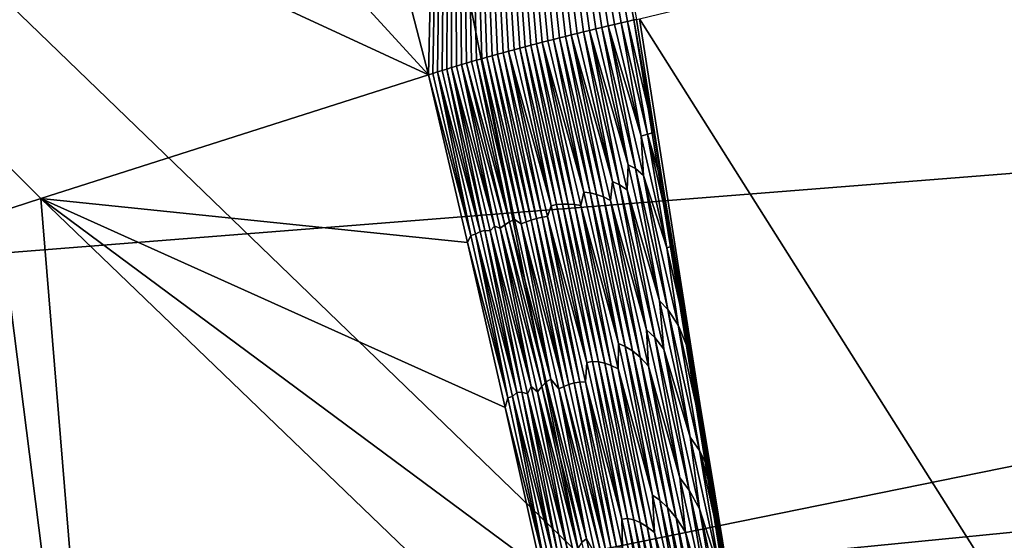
# Model space of a CAD drawing. Header units: metres. Extents: x -160 to 52, y -25 to 25.
# Tile 142 of 166: x 8.387 to 9.62, y 8.716 to 9.369. Entities that reach past the tile are written whole.
import ezdxf

# ---------------------------------------------------------------- set-up
doc = ezdxf.new("R2010")
doc.units = ezdxf.units.M
doc.layers.add('solid_509094_SW0001', color=7, linetype='CONTINUOUS')

msp = doc.modelspace()

# ---------------------------------------------------------------- linework, layer by layer
at = {"layer": 'solid_509094_SW0001'}
for points in [[(10.97751, 11.353744, -21.611294), (11.450686, 9.179996, -22.626022), (8.597021, 11.003699, -16.506317)], [(7.595545, 10.722537, 203.873413), (8.439694, 11.073156, 208.362762), (8.898803, 9.30003, 208.508835)], [(8.439694, 11.073156, 208.362762), (8.92771, 10.594525, 209.777313), (8.898803, 9.30003, 208.508835)], [(11.450686, 9.179996, -22.626022), (8.856776, 9.866585, -17.063364), (8.597021, 11.003699, -16.506317)], [(7.707958, 9.851081, 203.391403), (7.595545, 10.722537, 203.873413), (8.898803, 9.30003, 208.508835)], [(9.087467, 8.699315, -17.558081), (7.03512, 8.702925, -18.604385), (7.03512, 10.681932, -17.5431)], [(8.856776, 9.866585, -17.063364), (9.087467, 8.699315, -17.558081), (7.03512, 10.681932, -17.5431)], [(8.904285, 9.301778, 208.537048), (8.898803, 9.30003, 208.508835), (8.92771, 10.594525, 209.777313)], [(8.910066, 9.303602, 208.566452), (8.904285, 9.301778, 208.537048), (8.92771, 10.594525, 209.777313)], [(8.915922, 9.305429, 208.595901), (8.910066, 9.303602, 208.566452), (8.92771, 10.594525, 209.777313)], [(8.921855, 9.307261, 208.625412), (8.915922, 9.305429, 208.595901), (8.92771, 10.594525, 209.777313)], [(8.927864, 9.309095, 208.654953), (8.921855, 9.307261, 208.625412), (8.92771, 10.594525, 209.777313)], [(9.159539, 9.369471, 209.615494), (9.156151, 9.368707, 209.603424), (8.92771, 10.594525, 209.777313)], [(9.148084, 9.366825, 209.573685), (8.92771, 10.594525, 209.777313), (9.156151, 9.368707, 209.603424)], [(8.93395, 9.310935, 208.68454), (8.927864, 9.309095, 208.654953), (8.92771, 10.594525, 209.777313)], [(8.940114, 9.312778, 208.714172), (8.93395, 9.310935, 208.68454), (8.92771, 10.594525, 209.777313)], [(8.946355, 9.314626, 208.743851), (8.940114, 9.312778, 208.714172), (8.92771, 10.594525, 209.777313)], [(8.952673, 9.316477, 208.77356), (8.946355, 9.314626, 208.743851), (8.92771, 10.594525, 209.777313)], [(8.959068, 9.318333, 208.803329), (8.952673, 9.316477, 208.77356), (8.92771, 10.594525, 209.777313)], [(8.965542, 9.320193, 208.83313), (8.959068, 9.318333, 208.803329), (8.92771, 10.594525, 209.777313)], [(8.972094, 9.322057, 208.862976), (8.965542, 9.320193, 208.83313), (8.92771, 10.594525, 209.777313)], [(8.978724, 9.323926, 208.892868), (8.972094, 9.322057, 208.862976), (8.92771, 10.594525, 209.777313)], [(8.985435, 9.3258, 208.922821), (8.978724, 9.323926, 208.892868), (8.92771, 10.594525, 209.777313)], [(8.992225, 9.327679, 208.952805), (8.985435, 9.3258, 208.922821), (8.92771, 10.594525, 209.777313)], [(8.999093, 9.329561, 208.982834), (8.992225, 9.327679, 208.952805), (8.92771, 10.594525, 209.777313)], [(9.006042, 9.33145, 209.012909), (8.999093, 9.329561, 208.982834), (8.92771, 10.594525, 209.777313)], [(9.013068, 9.333341, 209.043015), (9.006042, 9.33145, 209.012909), (8.92771, 10.594525, 209.777313)], [(9.020005, 9.335192, 209.072449), (9.013068, 9.333341, 209.043015), (8.92771, 10.594525, 209.777313)], [(9.026965, 9.337032, 209.101715), (9.020005, 9.335192, 209.072449), (8.92771, 10.594525, 209.777313)], [(9.033998, 9.338876, 209.130997), (9.026965, 9.337032, 209.101715), (8.92771, 10.594525, 209.777313)], [(9.041103, 9.340722, 209.160324), (9.033998, 9.338876, 209.130997), (8.92771, 10.594525, 209.777313)], [(9.048281, 9.342571, 209.189667), (9.041103, 9.340722, 209.160324), (8.92771, 10.594525, 209.777313)], [(9.055531, 9.344423, 209.219025), (9.048281, 9.342571, 209.189667), (8.92771, 10.594525, 209.777313)], [(9.062851, 9.346277, 209.248428), (9.055531, 9.344423, 209.219025), (8.92771, 10.594525, 209.777313)], [(9.070244, 9.348133, 209.277847), (9.062851, 9.346277, 209.248428), (8.92771, 10.594525, 209.777313)], [(9.077709, 9.349993, 209.307297), (9.070244, 9.348133, 209.277847), (8.92771, 10.594525, 209.777313)], [(9.085246, 9.351854, 209.336777), (9.077709, 9.349993, 209.307297), (8.92771, 10.594525, 209.777313)], [(9.092854, 9.353719, 209.366287), (9.085246, 9.351854, 209.336777), (8.92771, 10.594525, 209.777313)], [(9.100535, 9.355585, 209.395828), (9.092854, 9.353719, 209.366287), (8.92771, 10.594525, 209.777313)], [(9.108287, 9.357453, 209.4254), (9.100535, 9.355585, 209.395828), (8.92771, 10.594525, 209.777313)], [(9.116109, 9.359324, 209.455002), (9.108287, 9.357453, 209.4254), (8.92771, 10.594525, 209.777313)], [(9.124001, 9.361197, 209.484619), (9.116109, 9.359324, 209.455002), (8.92771, 10.594525, 209.777313)], [(9.131961, 9.363072, 209.514282), (9.124001, 9.361197, 209.484619), (8.92771, 10.594525, 209.777313)], [(9.139989, 9.364948, 209.543976), (9.131961, 9.363072, 209.514282), (8.92771, 10.594525, 209.777313)], [(9.148084, 9.366825, 209.573685), (9.139989, 9.364948, 209.543976), (8.92771, 10.594525, 209.777313)], [(1.2, 10.383676, 22.301105), (1.2, 7.897433, 23.297867), (23.377356, 10.079136, 22.440388)], [(-9.275874, 10.097981, 248.113937), (-9.064476, 7.695453, 249.128494), (12.122683, 9.37406, 244.010223)], [(1.2, 7.897433, 23.297867), (22.764795, 9.647557, 22.629288), (23.377356, 10.079136, 22.440388)], [(11.450686, 9.179996, -22.626022), (9.087467, 8.699315, -17.558081), (8.856776, 9.866585, -17.063364)], [(7.707958, 9.851081, 203.391403), (8.898803, 9.30003, 208.508835), (8.41344, 9.144907, 206.006943)], [(7.707958, 9.851081, 203.391403), (8.41344, 9.144907, 206.006943), (8.360325, 9.127951, 205.734924)], [(1.2, 7.897433, 23.297867), (22.188774, 9.191378, 22.818382), (22.764795, 9.647557, 22.629288)], [(9.792397, 8.373408, 211.283569), (9.162931, 9.370236, 209.627579), (9.620112, 9.480841, 211.381744)], [(-9.064476, 7.695453, 249.128494), (12.298468, 6.985506, 244.927536), (12.122683, 9.37406, 244.010223)], [(9.157984, 9.182603, 209.469864), (9.116109, 9.359324, 209.455002), (9.124001, 9.361197, 209.484619)], [(9.16515, 9.223095, 209.525909), (9.124001, 9.361197, 209.484619), (9.131961, 9.363072, 209.514282)], [(9.168326, 9.173639, 209.500076), (9.157984, 9.182603, 209.469864), (9.124001, 9.361197, 209.484619)], [(9.16515, 9.223095, 209.525909), (9.168326, 9.173639, 209.500076), (9.124001, 9.361197, 209.484619)], [(9.16515, 9.223095, 209.525909), (9.131961, 9.363072, 209.514282), (9.139989, 9.364948, 209.543976)], [(9.17297, 9.225515, 209.555252), (9.139989, 9.364948, 209.543976), (9.148084, 9.366825, 209.573685)], [(9.17297, 9.225515, 209.555252), (9.16515, 9.223095, 209.525909), (9.139989, 9.364948, 209.543976)], [(9.1809, 9.227548, 209.584442), (9.148084, 9.366825, 209.573685), (9.156151, 9.368707, 209.603424)], [(9.17297, 9.225515, 209.555252), (9.148084, 9.366825, 209.573685), (9.1809, 9.227548, 209.584442)], [(9.410768, 7.79024, 209.401093), (9.156151, 9.368707, 209.603424), (9.159539, 9.369471, 209.615494)], [(9.410768, 7.79024, 209.401093), (9.1809, 9.227548, 209.584442), (9.156151, 9.368707, 209.603424)], [(9.410768, 7.79024, 209.401093), (9.159539, 9.369471, 209.615494), (9.162931, 9.370236, 209.627579)], [(9.792397, 8.373408, 211.283569), (9.410768, 7.79024, 209.401093), (9.162931, 9.370236, 209.627579)], [(9.10939, 9.150126, 209.264999), (9.062851, 9.346277, 209.248428), (9.070244, 9.348133, 209.277847)], [(9.117923, 9.147104, 209.294891), (9.070244, 9.348133, 209.277847), (9.077709, 9.349993, 209.307297)], [(9.117923, 9.147104, 209.294891), (9.10939, 9.150126, 209.264999), (9.070244, 9.348133, 209.277847)], [(9.12937, 9.166123, 209.352737), (9.077709, 9.349993, 209.307297), (9.085246, 9.351854, 209.336777)], [(9.126935, 9.14227, 209.32489), (9.117923, 9.147104, 209.294891), (9.077709, 9.349993, 209.307297)], [(9.12937, 9.166123, 209.352737), (9.126935, 9.14227, 209.32489), (9.077709, 9.349993, 209.307297)], [(9.12937, 9.166123, 209.352737), (9.085246, 9.351854, 209.336777), (9.092854, 9.353719, 209.366287)], [(9.138283, 9.162257, 209.382645), (9.092854, 9.353719, 209.366287), (9.100535, 9.355585, 209.395828)], [(9.138283, 9.162257, 209.382645), (9.12937, 9.166123, 209.352737), (9.092854, 9.353719, 209.366287)], [(9.148769, 9.186964, 209.439972), (9.100535, 9.355585, 209.395828), (9.108287, 9.357453, 209.4254)], [(9.147872, 9.155733, 209.41272), (9.138283, 9.162257, 209.382645), (9.100535, 9.355585, 209.395828)], [(9.148769, 9.186964, 209.439972), (9.147872, 9.155733, 209.41272), (9.100535, 9.355585, 209.395828)], [(9.148769, 9.186964, 209.439972), (9.108287, 9.357453, 209.4254), (9.116109, 9.359324, 209.455002)], [(9.157984, 9.182603, 209.469864), (9.148769, 9.186964, 209.439972), (9.116109, 9.359324, 209.455002)], [(9.059267, 9.137212, 209.057938), (9.013068, 9.333341, 209.043015), (9.020005, 9.335192, 209.072449)], [(9.066515, 9.137879, 209.087646), (9.020005, 9.335192, 209.072449), (9.026965, 9.337032, 209.101715)], [(9.066515, 9.137879, 209.087646), (9.059267, 9.137212, 209.057938), (9.020005, 9.335192, 209.072449)], [(9.073976, 9.137893, 209.117401), (9.026965, 9.337032, 209.101715), (9.033998, 9.338876, 209.130997)], [(9.073976, 9.137893, 209.117401), (9.066515, 9.137879, 209.087646), (9.026965, 9.337032, 209.101715)], [(9.081633, 9.137324, 209.147171), (9.033998, 9.338876, 209.130997), (9.041103, 9.340722, 209.160324)], [(9.081633, 9.137324, 209.147171), (9.073976, 9.137893, 209.117401), (9.033998, 9.338876, 209.130997)], [(9.093276, 9.152857, 209.205429), (9.041103, 9.340722, 209.160324), (9.048281, 9.342571, 209.189667)], [(9.089513, 9.136058, 209.176987), (9.081633, 9.137324, 209.147171), (9.041103, 9.340722, 209.160324)], [(9.093276, 9.152857, 209.205429), (9.089513, 9.136058, 209.176987), (9.041103, 9.340722, 209.160324)], [(9.093276, 9.152857, 209.205429), (9.048281, 9.342571, 209.189667), (9.055531, 9.344423, 209.219025)], [(9.101201, 9.15193, 209.235184), (9.055531, 9.344423, 209.219025), (9.062851, 9.346277, 209.248428)], [(9.101201, 9.15193, 209.235184), (9.093276, 9.152857, 209.205429), (9.055531, 9.344423, 209.219025)], [(9.10939, 9.150126, 209.264999), (9.101201, 9.15193, 209.235184), (9.062851, 9.346277, 209.248428)], [(9.021109, 9.115746, 208.880707), (8.972094, 9.322057, 208.862976), (8.978724, 9.323926, 208.892868)], [(9.027632, 9.117947, 208.910385), (8.978724, 9.323926, 208.892868), (8.985435, 9.3258, 208.922821)], [(9.027632, 9.117947, 208.910385), (9.021109, 9.115746, 208.880707), (8.978724, 9.323926, 208.892868)], [(9.034289, 9.119834, 208.940063), (8.985435, 9.3258, 208.922821), (8.992225, 9.327679, 208.952805)], [(9.034289, 9.119834, 208.940063), (9.027632, 9.117947, 208.910385), (8.985435, 9.3258, 208.922821)], [(9.04109, 9.121369, 208.969772), (8.992225, 9.327679, 208.952805), (8.999093, 9.329561, 208.982834)], [(9.04109, 9.121369, 208.969772), (9.034289, 9.119834, 208.940063), (8.992225, 9.327679, 208.952805)], [(9.0523, 9.135592, 209.02829), (8.999093, 9.329561, 208.982834), (9.006042, 9.33145, 209.012909)], [(9.048055, 9.122461, 208.999481), (9.04109, 9.121369, 208.969772), (8.999093, 9.329561, 208.982834)], [(9.0523, 9.135592, 209.02829), (9.048055, 9.122461, 208.999481), (8.999093, 9.329561, 208.982834)], [(9.0523, 9.135592, 209.02829), (9.006042, 9.33145, 209.012909), (9.013068, 9.333341, 209.043015)], [(9.059267, 9.137212, 209.057938), (9.0523, 9.135592, 209.02829), (9.013068, 9.333341, 209.043015)], [(8.981506, 9.110186, 208.701828), (8.927864, 9.309095, 208.654953), (8.93395, 9.310935, 208.68454)], [(8.981506, 9.110186, 208.701828), (8.93395, 9.310935, 208.68454), (8.940114, 9.312778, 208.714172)], [(8.994474, 9.11197, 208.761505), (8.940114, 9.312778, 208.714172), (8.946355, 9.314626, 208.743851)], [(8.988761, 9.107605, 208.731934), (8.981506, 9.110186, 208.701828), (8.940114, 9.312778, 208.714172)], [(8.994474, 9.11197, 208.761505), (8.988761, 9.107605, 208.731934), (8.940114, 9.312778, 208.714172)], [(9.000361, 9.115853, 208.791107), (8.946355, 9.314626, 208.743851), (8.952673, 9.316477, 208.77356)], [(9.000361, 9.115853, 208.791107), (8.994474, 9.11197, 208.761505), (8.946355, 9.314626, 208.743851)], [(9.000361, 9.115853, 208.791107), (8.952673, 9.316477, 208.77356), (8.959068, 9.318333, 208.803329)], [(9.006609, 9.118445, 208.820786), (8.959068, 9.318333, 208.803329), (8.965542, 9.320193, 208.83313)], [(9.006609, 9.118445, 208.820786), (9.000361, 9.115853, 208.791107), (8.959068, 9.318333, 208.803329)], [(9.014728, 9.113196, 208.851044), (8.965542, 9.320193, 208.83313), (8.972094, 9.322057, 208.862976)], [(9.014728, 9.113196, 208.851044), (9.006609, 9.118445, 208.820786), (8.965542, 9.320193, 208.83313)], [(9.021109, 9.115746, 208.880707), (9.014728, 9.113196, 208.851044), (8.972094, 9.322057, 208.862976)], [(8.947835, 9.089742, 208.524918), (8.41344, 9.144907, 206.006943), (8.898803, 9.30003, 208.508835)], [(8.951827, 9.098565, 208.552979), (8.898803, 9.30003, 208.508835), (8.904285, 9.301778, 208.537048)], [(8.951827, 9.098565, 208.552979), (8.947835, 9.089742, 208.524918), (8.898803, 9.30003, 208.508835)], [(8.951827, 9.098565, 208.552979), (8.904285, 9.301778, 208.537048), (8.910066, 9.303602, 208.566452)], [(8.963404, 9.103686, 208.612518), (8.910066, 9.303602, 208.566452), (8.915922, 9.305429, 208.595901)], [(8.957781, 9.100272, 208.582825), (8.951827, 9.098565, 208.552979), (8.910066, 9.303602, 208.566452)], [(8.963404, 9.103686, 208.612518), (8.957781, 9.100272, 208.582825), (8.910066, 9.303602, 208.566452)], [(8.963404, 9.103686, 208.612518), (8.915922, 9.305429, 208.595901), (8.921855, 9.307261, 208.625412)], [(8.969617, 9.104805, 208.64238), (8.921855, 9.307261, 208.625412), (8.927864, 9.309095, 208.654953)], [(8.969617, 9.104805, 208.64238), (8.963404, 9.103686, 208.612518), (8.921855, 9.307261, 208.625412)], [(8.976211, 9.104548, 208.672333), (8.969617, 9.104805, 208.64238), (8.927864, 9.309095, 208.654953)], [(8.981506, 9.110186, 208.701828), (8.976211, 9.104548, 208.672333), (8.927864, 9.309095, 208.654953)], [(9.17297, 9.225515, 209.555252), (9.19752, 9.083171, 209.536362), (9.16515, 9.223095, 209.525909)], [(9.17297, 9.225515, 209.555252), (9.1809, 9.227548, 209.584442), (9.192799, 9.158598, 209.575241)], [(9.17297, 9.225515, 209.555252), (9.192799, 9.158598, 209.575241), (9.205292, 9.085644, 209.565536)], [(9.17297, 9.225515, 209.555252), (9.205292, 9.085644, 209.565536), (9.19752, 9.083171, 209.536362)], [(9.410768, 7.79024, 209.401093), (9.192799, 9.158598, 209.575241), (9.1809, 9.227548, 209.584442)], [(9.16515, 9.223095, 209.525909), (9.19752, 9.083171, 209.536362), (9.168326, 9.173639, 209.500076)], [(1.2, 7.897433, 23.297867), (21.651342, 8.714568, 23.004702), (22.188774, 9.191378, 22.818382)], [(9.148769, 9.186964, 209.439972), (9.18797, 9.016583, 209.452667), (9.147872, 9.155733, 209.41272)], [(9.157984, 9.182603, 209.469864), (9.18797, 9.016583, 209.452667), (9.148769, 9.186964, 209.439972)], [(11.450686, 9.179996, -22.626022), (11.818692, 6.938221, -23.415213), (9.087467, 8.699315, -17.558081)], [(9.157984, 9.182603, 209.469864), (9.198592, 9.005939, 209.483002), (9.18797, 9.016583, 209.452667)], [(9.168326, 9.173639, 209.500076), (9.198592, 9.005939, 209.483002), (9.157984, 9.182603, 209.469864)], [(9.12937, 9.166123, 209.352737), (9.171948, 8.980504, 209.366547), (9.126935, 9.14227, 209.32489)], [(9.138283, 9.162257, 209.382645), (9.171948, 8.980504, 209.366547), (9.12937, 9.166123, 209.352737)], [(9.138283, 9.162257, 209.382645), (9.182145, 8.970885, 209.396866), (9.171948, 8.980504, 209.366547)], [(9.147872, 9.155733, 209.41272), (9.182145, 8.970885, 209.396866), (9.138283, 9.162257, 209.382645)], [(9.168326, 9.173639, 209.500076), (9.211369, 8.98606, 209.514023), (9.198592, 9.005939, 209.483002)], [(9.19752, 9.083171, 209.536362), (9.211369, 8.98606, 209.514023), (9.168326, 9.173639, 209.500076)], [(9.093276, 9.152857, 209.205429), (9.136739, 8.963129, 209.219574), (9.089513, 9.136058, 209.176987)], [(9.101201, 9.15193, 209.235184), (9.136739, 8.963129, 209.219574), (9.093276, 9.152857, 209.205429)], [(9.101201, 9.15193, 209.235184), (9.145278, 8.959456, 209.249527), (9.136739, 8.963129, 209.219574)], [(9.10939, 9.150126, 209.264999), (9.145278, 8.959456, 209.249527), (9.101201, 9.15193, 209.235184)], [(9.10939, 9.150126, 209.264999), (9.154279, 8.954014, 209.279602), (9.145278, 8.959456, 209.249527)], [(9.117923, 9.147104, 209.294891), (9.154279, 8.954014, 209.279602), (9.10939, 9.150126, 209.264999)], [(9.147872, 9.155733, 209.41272), (9.193607, 8.955928, 209.427567), (9.182145, 8.970885, 209.396866)], [(9.18797, 9.016583, 209.452667), (9.193607, 8.955928, 209.427567), (9.147872, 9.155733, 209.41272)], [(9.410768, 7.79024, 209.401093), (9.205292, 9.085644, 209.565536), (9.192799, 9.158598, 209.575241)], [(8.514244, 7.914559, 205.317627), (8.360325, 9.127951, 205.734924), (8.41344, 9.144907, 206.006943)], [(8.994859, 8.883045, 208.540421), (8.41344, 9.144907, 206.006943), (8.947835, 9.089742, 208.524918)], [(9.03997, 8.680005, 208.555389), (8.41344, 9.144907, 206.006943), (8.994859, 8.883045, 208.540421)], [(9.077915, 8.505379, 208.568024), (8.41344, 9.144907, 206.006943), (9.03997, 8.680005, 208.555389)], [(8.514244, 7.914559, 205.317627), (8.41344, 9.144907, 206.006943), (9.077915, 8.505379, 208.568024)], [(9.066515, 9.137879, 209.087646), (9.104193, 8.940738, 209.072601), (9.059267, 9.137212, 209.057938)], [(9.073976, 9.137893, 209.117401), (9.111699, 8.940269, 209.102386), (9.066515, 9.137879, 209.087646)], [(9.066515, 9.137879, 209.087646), (9.111699, 8.940269, 209.102386), (9.104193, 8.940738, 209.072601)], [(9.073976, 9.137893, 209.117401), (9.119554, 8.938528, 209.132263), (9.111699, 8.940269, 209.102386)], [(9.081633, 9.137324, 209.147171), (9.119554, 8.938528, 209.132263), (9.073976, 9.137893, 209.117401)], [(9.117923, 9.147104, 209.294891), (9.163894, 8.946123, 209.30983), (9.154279, 8.954014, 209.279602)], [(9.126935, 9.14227, 209.32489), (9.163894, 8.946123, 209.30983), (9.117923, 9.147104, 209.294891)], [(9.126935, 9.14227, 209.32489), (9.174392, 8.934587, 209.340317), (9.163894, 8.946123, 209.30983)], [(9.171948, 8.980504, 209.366547), (9.174392, 8.934587, 209.340317), (9.126935, 9.14227, 209.32489)], [(8.514244, 7.914559, 205.317627), (7.814624, 8.953897, 202.946884), (8.360325, 9.127951, 205.734924)], [(9.0523, 9.135592, 209.02829), (9.097143, 8.939463, 209.042938), (9.048055, 9.122461, 208.999481)], [(9.059267, 9.137212, 209.057938), (9.097143, 8.939463, 209.042938), (9.0523, 9.135592, 209.02829)], [(9.059267, 9.137212, 209.057938), (9.104193, 8.940738, 209.072601), (9.097143, 8.939463, 209.042938)], [(9.081633, 9.137324, 209.147171), (9.127735, 8.93561, 209.162201), (9.119554, 8.938528, 209.132263)], [(9.089513, 9.136058, 209.176987), (9.127735, 8.93561, 209.162201), (9.081633, 9.137324, 209.147171)], [(9.089513, 9.136058, 209.176987), (9.136297, 8.931281, 209.19223), (9.127735, 8.93561, 209.162201)], [(9.136739, 8.963129, 209.219574), (9.136297, 8.931281, 209.19223), (9.089513, 9.136058, 209.176987)], [(9.000361, 9.115853, 208.791107), (9.046135, 8.915241, 208.806122), (8.994474, 9.11197, 208.761505)], [(9.006609, 9.118445, 208.820786), (9.052229, 8.918563, 208.835739), (9.000361, 9.115853, 208.791107)], [(9.052229, 8.918563, 208.835739), (9.046135, 8.915241, 208.806122), (9.000361, 9.115853, 208.791107)], [(9.014728, 9.113196, 208.851044), (9.052229, 8.918563, 208.835739), (9.006609, 9.118445, 208.820786)], [(9.021109, 9.115746, 208.880707), (9.068172, 8.909377, 208.896133), (9.014728, 9.113196, 208.851044)], [(9.014728, 9.113196, 208.851044), (9.061929, 8.906166, 208.866516), (9.052229, 8.918563, 208.835739)], [(9.068172, 8.909377, 208.896133), (9.061929, 8.906166, 208.866516), (9.014728, 9.113196, 208.851044)], [(9.027632, 9.117947, 208.910385), (9.068172, 8.909377, 208.896133), (9.021109, 9.115746, 208.880707)], [(9.034289, 9.119834, 208.940063), (9.074637, 8.911877, 208.925766), (9.027632, 9.117947, 208.910385)], [(9.027632, 9.117947, 208.910385), (9.074637, 8.911877, 208.925766), (9.068172, 8.909377, 208.896133)], [(9.04109, 9.121369, 208.969772), (9.081308, 8.913736, 208.95546), (9.034289, 9.119834, 208.940063)], [(9.034289, 9.119834, 208.940063), (9.081308, 8.913736, 208.95546), (9.074637, 8.911877, 208.925766)], [(9.048055, 9.122461, 208.999481), (9.088203, 8.914878, 208.985184), (9.04109, 9.121369, 208.969772)], [(9.04109, 9.121369, 208.969772), (9.088203, 8.914878, 208.985184), (9.081308, 8.913736, 208.95546)], [(9.048055, 9.122461, 208.999481), (9.095364, 8.91512, 209.014954), (9.088203, 8.914878, 208.985184)], [(9.097143, 8.939463, 209.042938), (9.095364, 8.91512, 209.014954), (9.048055, 9.122461, 208.999481)], [(8.963404, 9.103686, 208.612518), (9.009405, 8.901829, 208.627655), (8.957781, 9.100272, 208.582825)], [(8.969617, 9.104805, 208.64238), (9.009405, 8.901829, 208.627655), (8.963404, 9.103686, 208.612518)], [(8.969617, 9.104805, 208.64238), (9.015775, 8.902275, 208.657562), (9.009405, 8.901829, 208.627655)], [(8.976211, 9.104548, 208.672333), (9.015775, 8.902275, 208.657562), (8.969617, 9.104805, 208.64238)], [(8.981506, 9.110186, 208.701828), (9.02729, 8.909425, 208.716873), (8.976211, 9.104548, 208.672333)], [(8.976211, 9.104548, 208.672333), (9.02283, 8.899952, 208.687653), (9.015775, 8.902275, 208.657562)], [(9.02729, 8.909425, 208.716873), (9.02283, 8.899952, 208.687653), (8.976211, 9.104548, 208.672333)], [(8.988761, 9.107605, 208.731934), (9.02729, 8.909425, 208.716873), (8.981506, 9.110186, 208.701828)], [(8.994474, 9.11197, 208.761505), (9.040689, 8.909321, 208.776672), (8.988761, 9.107605, 208.731934)], [(8.988761, 9.107605, 208.731934), (9.035524, 8.902423, 208.747299), (9.02729, 8.909425, 208.716873)], [(9.040689, 8.909321, 208.776672), (9.035524, 8.902423, 208.747299), (8.988761, 9.107605, 208.731934)], [(9.046135, 8.915241, 208.806122), (9.040689, 8.909321, 208.776672), (8.994474, 9.11197, 208.761505)], [(8.951827, 9.098565, 208.552979), (8.998162, 8.895123, 208.568237), (8.947835, 9.089742, 208.524918)], [(8.998162, 8.895123, 208.568237), (8.994859, 8.883045, 208.540421), (8.947835, 9.089742, 208.524918)], [(8.957781, 9.100272, 208.582825), (8.998162, 8.895123, 208.568237), (8.951827, 9.098565, 208.552979)], [(8.957781, 9.100272, 208.582825), (9.004136, 8.896773, 208.598083), (8.998162, 8.895123, 208.568237)], [(9.009405, 8.901829, 208.627655), (9.004136, 8.896773, 208.598083), (8.957781, 9.100272, 208.582825)], [(9.19752, 9.083171, 209.536362), (9.205292, 9.085644, 209.565536), (9.227904, 8.952087, 209.547882)], [(9.19752, 9.083171, 209.536362), (9.227904, 8.952087, 209.547882), (9.22943, 8.943006, 209.546677)], [(9.19752, 9.083171, 209.536362), (9.22943, 8.943006, 209.546677), (9.211369, 8.98606, 209.514023)], [(9.410768, 7.79024, 209.401093), (9.227904, 8.952087, 209.547882), (9.205292, 9.085644, 209.565536)], [(9.18797, 9.016583, 209.452667), (9.226469, 8.845969, 209.465195), (9.193607, 8.955928, 209.427567)], [(9.198592, 9.005939, 209.483002), (9.226469, 8.845969, 209.465195), (9.18797, 9.016583, 209.452667)], [(9.198592, 9.005939, 209.483002), (9.238446, 8.829022, 209.495987), (9.226469, 8.845969, 209.465195)], [(9.211369, 8.98606, 209.514023), (9.238446, 8.829022, 209.495987), (9.198592, 9.005939, 209.483002)], [(9.171948, 8.980504, 209.366547), (9.213695, 8.794612, 209.380173), (9.174392, 8.934587, 209.340317)], [(9.182145, 8.970885, 209.396866), (9.213695, 8.794612, 209.380173), (9.171948, 8.980504, 209.366547)], [(9.211369, 8.98606, 209.514023), (9.22943, 8.943006, 209.546677), (9.253604, 8.797852, 209.527649)], [(9.211369, 8.98606, 209.514023), (9.253604, 8.797852, 209.527649), (9.238446, 8.829022, 209.495987)], [(9.182145, 8.970885, 209.396866), (9.225121, 8.779222, 209.410889), (9.213695, 8.794612, 209.380173)], [(9.193607, 8.955928, 209.427567), (9.225121, 8.779222, 209.410889), (9.182145, 8.970885, 209.396866)], [(8.514244, 7.914559, 205.317627), (7.931297, 7.86677, 202.47522), (7.814624, 8.953897, 202.946884)], [(9.136739, 8.963129, 209.219574), (9.179329, 8.773123, 209.233521), (9.136297, 8.931281, 209.19223)], [(9.145278, 8.959456, 209.249527), (9.179329, 8.773123, 209.233521), (9.136739, 8.963129, 209.219574)], [(9.145278, 8.959456, 209.249527), (9.188457, 8.766696, 209.263657), (9.179329, 8.773123, 209.233521)], [(9.154279, 8.954014, 209.279602), (9.188457, 8.766696, 209.263657), (9.145278, 8.959456, 209.249527)], [(9.154279, 8.954014, 209.279602), (9.198236, 8.757604, 209.293976), (9.188457, 8.766696, 209.263657)], [(9.163894, 8.946123, 209.30983), (9.198236, 8.757604, 209.293976), (9.154279, 8.954014, 209.279602)], [(9.193607, 8.955928, 209.427567), (9.238378, 8.755806, 209.442169), (9.225121, 8.779222, 209.410889)], [(9.226469, 8.845969, 209.465195), (9.238378, 8.755806, 209.442169), (9.193607, 8.955928, 209.427567)], [(9.104193, 8.940738, 209.072601), (9.141051, 8.743047, 209.057358), (9.097143, 8.939463, 209.042938)], [(9.104193, 8.940738, 209.072601), (9.148182, 8.743975, 209.087051), (9.141051, 8.743047, 209.057358)], [(9.111699, 8.940269, 209.102386), (9.148182, 8.743975, 209.087051), (9.104193, 8.940738, 209.072601)], [(9.111699, 8.940269, 209.102386), (9.155934, 8.742362, 209.116913), (9.148182, 8.743975, 209.087051)], [(9.119554, 8.938528, 209.132263), (9.155934, 8.742362, 209.116913), (9.111699, 8.940269, 209.102386)], [(9.163894, 8.946123, 209.30983), (9.208887, 8.744826, 209.324539), (9.198236, 8.757604, 209.293976)], [(9.174392, 8.934587, 209.340317), (9.208887, 8.744826, 209.324539), (9.163894, 8.946123, 209.30983)], [(9.410768, 7.79024, 209.401093), (9.22943, 8.943006, 209.546677), (9.227904, 8.952087, 209.547882)], [(9.410768, 7.79024, 209.401093), (9.253604, 8.797852, 209.527649), (9.22943, 8.943006, 209.546677)], [(9.097143, 8.939463, 209.042938), (9.141051, 8.743047, 209.057358), (9.095364, 8.91512, 209.014954)], [(9.119554, 8.938528, 209.132263), (9.164165, 8.738862, 209.146896), (9.155934, 8.742362, 209.116913)], [(9.127735, 8.93561, 209.162201), (9.164165, 8.738862, 209.146896), (9.119554, 8.938528, 209.132263)], [(9.127735, 8.93561, 209.162201), (9.172851, 8.733586, 209.176987), (9.164165, 8.738862, 209.146896)], [(9.136297, 8.931281, 209.19223), (9.172851, 8.733586, 209.176987), (9.127735, 8.93561, 209.162201)], [(9.136297, 8.931281, 209.19223), (9.182064, 8.726184, 209.20723), (9.172851, 8.733586, 209.176987)], [(9.179329, 8.773123, 209.233521), (9.182064, 8.726184, 209.20723), (9.136297, 8.931281, 209.19223)], [(9.174392, 8.934587, 209.340317), (9.220803, 8.726567, 209.355499), (9.208887, 8.744826, 209.324539)], [(9.213695, 8.794612, 209.380173), (9.220803, 8.726567, 209.355499), (9.174392, 8.934587, 209.340317)], [(9.052229, 8.918563, 208.835739), (9.096875, 8.718391, 208.850464), (9.046135, 8.915241, 208.806122)], [(9.061929, 8.906166, 208.866516), (9.096875, 8.718391, 208.850464), (9.052229, 8.918563, 208.835739)], [(9.02729, 8.909425, 208.716873), (9.07209, 8.70838, 208.731674), (9.02283, 8.899952, 208.687653)], [(9.035524, 8.902423, 208.747299), (9.07209, 8.70838, 208.731674), (9.02729, 8.909425, 208.716873)], [(9.040689, 8.909321, 208.776672), (9.085902, 8.706379, 208.791595), (9.035524, 8.902423, 208.747299)], [(9.046135, 8.915241, 208.806122), (9.090928, 8.714341, 208.820892), (9.040689, 8.909321, 208.776672)], [(9.090928, 8.714341, 208.820892), (9.085902, 8.706379, 208.791595), (9.040689, 8.909321, 208.776672)], [(9.096875, 8.718391, 208.850464), (9.090928, 8.714341, 208.820892), (9.046135, 8.915241, 208.806122)], [(9.068172, 8.909377, 208.896133), (9.114199, 8.702699, 208.911301), (9.061929, 8.906166, 208.866516)], [(9.061929, 8.906166, 208.866516), (9.108087, 8.698826, 208.881744), (9.096875, 8.718391, 208.850464)], [(9.114199, 8.702699, 208.911301), (9.108087, 8.698826, 208.881744), (9.061929, 8.906166, 208.866516)], [(9.074637, 8.911877, 208.925766), (9.120609, 8.705496, 208.940918), (9.068172, 8.909377, 208.896133)], [(9.120609, 8.705496, 208.940918), (9.114199, 8.702699, 208.911301), (9.068172, 8.909377, 208.896133)], [(9.081308, 8.913736, 208.95546), (9.120609, 8.705496, 208.940918), (9.074637, 8.911877, 208.925766)], [(9.088203, 8.914878, 208.985184), (9.127295, 8.707327, 208.970596), (9.081308, 8.913736, 208.95546)], [(9.081308, 8.913736, 208.95546), (9.127295, 8.707327, 208.970596), (9.120609, 8.705496, 208.940918)], [(9.095364, 8.91512, 209.014954), (9.13428, 8.708072, 209.000336), (9.088203, 8.914878, 208.985184)], [(9.088203, 8.914878, 208.985184), (9.13428, 8.708072, 209.000336), (9.127295, 8.707327, 208.970596)], [(9.095364, 8.91512, 209.014954), (9.141626, 8.70746, 209.030167), (9.13428, 8.708072, 209.000336)], [(9.141051, 8.743047, 209.057358), (9.141626, 8.70746, 209.030167), (9.095364, 8.91512, 209.014954)], [(8.998162, 8.895123, 208.568237), (9.043487, 8.691398, 208.583252), (8.994859, 8.883045, 208.540421)], [(9.004136, 8.896773, 208.598083), (9.043487, 8.691398, 208.583252), (8.998162, 8.895123, 208.568237)], [(9.009405, 8.901829, 208.627655), (9.054413, 8.699689, 208.642548), (9.004136, 8.896773, 208.598083)], [(9.004136, 8.896773, 208.598083), (9.04948, 8.692989, 208.613098), (9.043487, 8.691398, 208.583252)], [(9.054413, 8.699689, 208.642548), (9.04948, 8.692989, 208.613098), (9.004136, 8.896773, 208.598083)], [(9.015775, 8.902275, 208.657562), (9.054413, 8.699689, 208.642548), (9.009405, 8.901829, 208.627655)], [(9.015775, 8.902275, 208.657562), (9.060931, 8.69946, 208.672501), (9.054413, 8.699689, 208.642548)], [(9.02283, 8.899952, 208.687653), (9.060931, 8.69946, 208.672501), (9.015775, 8.902275, 208.657562)], [(9.02283, 8.899952, 208.687653), (9.068429, 8.695063, 208.702728), (9.060931, 8.69946, 208.672501)], [(9.07209, 8.70838, 208.731674), (9.068429, 8.695063, 208.702728), (9.02283, 8.899952, 208.687653)], [(9.035524, 8.902423, 208.747299), (9.081263, 8.696943, 208.762405), (9.07209, 8.70838, 208.731674)], [(9.085902, 8.706379, 208.791595), (9.081263, 8.696943, 208.762405), (9.035524, 8.902423, 208.747299)], [(9.043487, 8.691398, 208.583252), (9.03997, 8.680005, 208.555389), (8.994859, 8.883045, 208.540421)], [(9.226469, 8.845969, 209.465195), (9.264263, 8.675128, 209.477554), (9.238378, 8.755806, 209.442169)], [(9.238446, 8.829022, 209.495987), (9.264263, 8.675128, 209.477554), (9.226469, 8.845969, 209.465195)], [(9.238446, 8.829022, 209.495987), (9.253604, 8.797852, 209.527649), (9.26162, 8.749197, 209.521317)], [(9.238446, 8.829022, 209.495987), (9.26162, 8.749197, 209.521317), (9.277599, 8.65139, 209.508636)], [(9.238446, 8.829022, 209.495987), (9.277599, 8.65139, 209.508636), (9.264263, 8.675128, 209.477554)], [(9.213695, 8.794612, 209.380173), (9.254603, 8.608456, 209.3936), (9.220803, 8.726567, 209.355499)], [(9.225121, 8.779222, 209.410889), (9.254603, 8.608456, 209.3936), (9.213695, 8.794612, 209.380173)], [(9.410768, 7.79024, 209.401093), (9.26162, 8.749197, 209.521317), (9.253604, 8.797852, 209.527649)], [(9.179329, 8.773123, 209.233521), (9.221043, 8.582847, 209.247238), (9.182064, 8.726184, 209.20723)], [(9.188457, 8.766696, 209.263657), (9.221043, 8.582847, 209.247238), (9.179329, 8.773123, 209.233521)], [(9.225121, 8.779222, 209.410889), (9.267207, 8.587278, 209.424698), (9.254603, 8.608456, 209.3936)], [(9.238378, 8.755806, 209.442169), (9.267207, 8.587278, 209.424698), (9.225121, 8.779222, 209.410889)], [(9.188457, 8.766696, 209.263657), (9.230735, 8.573657, 209.277557), (9.221043, 8.582847, 209.247238)], [(9.198236, 8.757604, 209.293976), (9.230735, 8.573657, 209.277557), (9.188457, 8.766696, 209.263657)], [(9.198236, 8.757604, 209.293976), (9.241256, 8.560904, 209.308121), (9.230735, 8.573657, 209.277557)], [(9.208887, 8.744826, 209.324539), (9.241256, 8.560904, 209.308121), (9.198236, 8.757604, 209.293976)], [(9.238378, 8.755806, 209.442169), (9.282177, 8.555377, 209.456543), (9.267207, 8.587278, 209.424698)], [(9.264263, 8.675128, 209.477554), (9.282177, 8.555377, 209.456543), (9.238378, 8.755806, 209.442169)], [(9.148182, 8.743975, 209.087051), (9.184021, 8.54635, 209.071548), (9.141051, 8.743047, 209.057358)], [(9.141051, 8.743047, 209.057358), (9.184021, 8.54635, 209.071548), (9.141626, 8.70746, 209.030167)], [(9.148182, 8.743975, 209.087051), (9.191229, 8.546927, 209.101257), (9.184021, 8.54635, 209.071548)], [(9.155934, 8.742362, 209.116913), (9.191229, 8.546927, 209.101257), (9.148182, 8.743975, 209.087051)], [(9.208887, 8.744826, 209.324539), (9.252896, 8.543225, 209.33902), (9.241256, 8.560904, 209.308121)], [(9.220803, 8.726567, 209.355499), (9.252896, 8.543225, 209.33902), (9.208887, 8.744826, 209.324539)], [(9.410768, 7.79024, 209.401093), (9.277599, 8.65139, 209.508636), (9.26162, 8.749197, 209.521317)], [(9.155934, 8.742362, 209.116913), (9.199218, 8.544168, 209.131195), (9.191229, 8.546927, 209.101257)], [(9.164165, 8.738862, 209.146896), (9.199218, 8.544168, 209.131195), (9.155934, 8.742362, 209.116913)], [(9.164165, 8.738862, 209.146896), (9.207809, 8.538902, 209.161285), (9.199218, 8.544168, 209.131195)], [(9.172851, 8.733586, 209.176987), (9.207809, 8.538902, 209.161285), (9.164165, 8.738862, 209.146896)], [(9.172851, 8.733586, 209.176987), (9.216973, 8.53126, 209.191544), (9.207809, 8.538902, 209.161285)], [(9.182064, 8.726184, 209.20723), (9.216973, 8.53126, 209.191544), (9.172851, 8.733586, 209.176987)], [(9.096875, 8.718391, 208.850464), (9.140546, 8.51794, 208.864944), (9.090928, 8.714341, 208.820892)], [(9.108087, 8.698826, 208.881744), (9.140546, 8.51794, 208.864944), (9.096875, 8.718391, 208.850464)], [(9.182064, 8.726184, 209.20723), (9.226809, 8.520776, 209.221985), (9.216973, 8.53126, 209.191544)], [(9.221043, 8.582847, 209.247238), (9.226809, 8.520776, 209.221985), (9.182064, 8.726184, 209.20723)], [(9.220803, 8.726567, 209.355499), (9.266166, 8.518221, 209.370422), (9.252896, 8.543225, 209.33902)], [(9.254603, 8.608456, 209.3936), (9.266166, 8.518221, 209.370422), (9.220803, 8.726567, 209.355499)]]:
    msp.add_3dface(points, dxfattribs=at)

doc.saveas('drawing.dxf')
